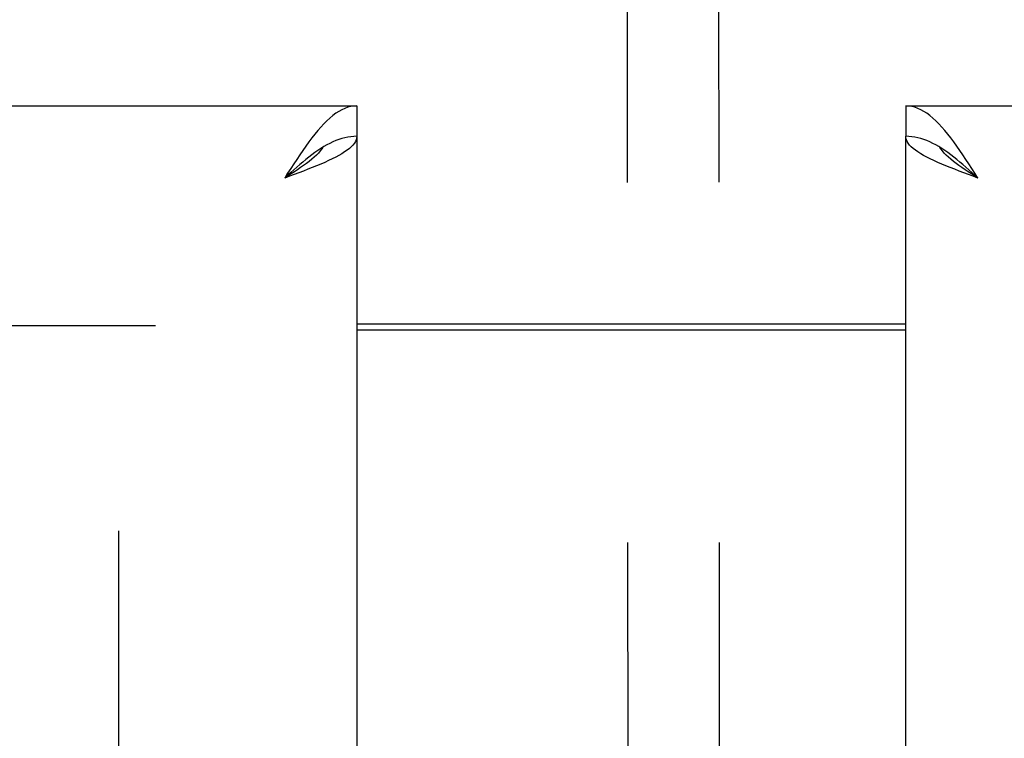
# Model space of a CAD drawing. Header units: inches. Extents: x 0 to 224, y 0 to 145.
# Tile 19 of 125: x 64.48 to 67.85, y 81.34 to 83.8. Entities that reach past the tile are written whole.
import ezdxf

# ---------------------------------------------------------------- set-up
doc = ezdxf.new("R2010")
doc.units = ezdxf.units.IN
doc.header["$LTSCALE"] = 12.302632
doc.header["$MEASUREMENT"] = 0
doc.linetypes.add('HIDDEN', pattern=[0.2, 0.1, -0.1])
doc.layers.get('0').update_dxf_attribs({"linetype": 'CONTINUOUS'})
doc.layers.add('DEFAULT_2', color=8, linetype='HIDDEN')

msp = doc.modelspace()

# ---------------------------------------------------------------- linework, layer by layer
at = {"color": 3, "linetype": 'Continuous'}
for p, q in [((28.6978, 83.5042), (65.6353, 83.5042)), ((67.5103, 83.5042), (104.4478, 83.5042)), ((65.6353, 83.4002), (65.6353, 21.1082)), ((67.5103, 21.1082), (67.5103, 83.4002)), ((65.6353, 82.7392), (67.5103, 82.7392))]:
    msp.add_line(p, q, dxfattribs=at)
at = {"color": 7, "linetype": 'Continuous'}
for p, q in [((65.6353, 83.5042), (65.6353, 83.4002)), ((67.5103, 83.5042), (67.5103, 83.4002)), ((65.5326, 83.3708), (65.5223, 83.3649)), ((67.6335, 83.3585), (67.6232, 83.3649)), ((65.6353, 82.7592), (67.5103, 82.7592))]:
    msp.add_line(p, q, dxfattribs=at)
at = {"color": 3, "linetype": 'Continuous'}
for points in [[(65.6353, 83.5042), (65.625, 83.5037), (65.6147, 83.5021), (65.6045, 83.4995), (65.5942, 83.4958), (65.5839, 83.4911), (65.5736, 83.4855), (65.5634, 83.4788), (65.5531, 83.4712), (65.5428, 83.4627), (65.5326, 83.4533), (65.5223, 83.4431), (65.512, 83.432), (65.5017, 83.4203), (65.4915, 83.4078)], [(67.6643, 83.3947), (67.6541, 83.4078), (67.6438, 83.4203), (67.6335, 83.432), (67.6232, 83.4431), (67.613, 83.4533), (67.6027, 83.4627), (67.5924, 83.4712), (67.5822, 83.4788), (67.5719, 83.4855), (67.5616, 83.4911), (67.5513, 83.4958), (67.5411, 83.4995), (67.5308, 83.5021), (67.5205, 83.5037), (67.5103, 83.5042)], [(65.4915, 83.4078), (65.4812, 83.3947), (65.4709, 83.381), (65.4607, 83.3668), (65.4504, 83.3521), (65.4401, 83.337), (65.4298, 83.3215), (65.4196, 83.3058), (65.4093, 83.2899), (65.399, 83.2739), (65.3888, 83.2577)], [(65.6353, 83.4002), (65.6347, 83.3943), (65.6332, 83.3884), (65.6305, 83.3824), (65.6269, 83.3765), (65.6222, 83.3705), (65.6165, 83.3646), (65.6098, 83.3587), (65.6022, 83.3527), (65.5937, 83.3468), (65.5843, 83.3409), (65.5741, 83.3349), (65.5631, 83.329), (65.5513, 83.323), (65.5388, 83.3171)], [(67.6198, 83.3112), (67.6067, 83.3171), (67.5942, 83.323), (67.5825, 83.329), (67.5714, 83.3349), (67.5612, 83.3409), (67.5518, 83.3468), (67.5433, 83.3527), (67.5357, 83.3587), (67.529, 83.3646), (67.5233, 83.3705), (67.5187, 83.3765), (67.515, 83.3824), (67.5124, 83.3884), (67.5108, 83.3943), (67.5103, 83.4002)], [(67.7568, 83.2577), (67.7465, 83.2739), (67.7362, 83.2899), (67.726, 83.3058), (67.7157, 83.3215), (67.7054, 83.337), (67.6951, 83.3521), (67.6849, 83.3668), (67.6746, 83.381), (67.6643, 83.3947)], [(65.5388, 83.3171), (65.5257, 83.3112), (65.512, 83.3052), (65.4978, 83.2993), (65.4831, 83.2934), (65.468, 83.2874), (65.4526, 83.2815), (65.4369, 83.2755), (65.4209, 83.2696), (65.4049, 83.2637), (65.3888, 83.2577)], [(67.7568, 83.2577), (67.7406, 83.2637), (67.7246, 83.2696), (67.7087, 83.2755), (67.693, 83.2815), (67.6775, 83.2874), (67.6624, 83.2934), (67.6477, 83.2993), (67.6335, 83.3052), (67.6198, 83.3112)]]:
    msp.add_lwpolyline(points, dxfattribs=at)
at = {"color": 7, "linetype": 'Continuous'}
for points in [[(65.6353, 83.4002), (65.625, 83.3999), (65.6147, 83.399), (65.6045, 83.3975), (65.5942, 83.3954), (65.5839, 83.3927), (65.5736, 83.3894), (65.5634, 83.3855), (65.5531, 83.3811), (65.5428, 83.3762), (65.5326, 83.3708)], [(67.6232, 83.3649), (67.613, 83.3708), (67.6027, 83.3762), (67.5924, 83.3811), (67.5822, 83.3855), (67.5719, 83.3894), (67.5616, 83.3927), (67.5513, 83.3954), (67.5411, 83.3975), (67.5308, 83.399), (67.5205, 83.3999), (67.5103, 83.4002)], [(65.5223, 83.3649), (65.512, 83.3585), (65.5017, 83.3517), (65.4915, 83.3445), (65.4812, 83.3369), (65.4709, 83.329), (65.4607, 83.3208), (65.4504, 83.3123), (65.4401, 83.3035), (65.4298, 83.2946), (65.4196, 83.2855), (65.4093, 83.2763), (65.399, 83.267), (65.3888, 83.2577)], [(65.5194, 83.3631), (65.5157, 83.3575), (65.5103, 83.3504), (65.5041, 83.3432), (65.4971, 83.3361), (65.4895, 83.329), (65.4813, 83.3219), (65.4725, 83.3147), (65.4632, 83.3076), (65.4535, 83.3005), (65.4433, 83.2934), (65.4328, 83.2862), (65.422, 83.2791), (65.4111, 83.272), (65.3999, 83.2649), (65.3888, 83.2577)], [(67.7568, 83.2577), (67.7456, 83.2649), (67.7345, 83.272), (67.7235, 83.2791), (67.7127, 83.2862), (67.7022, 83.2934), (67.6921, 83.3005), (67.6823, 83.3076), (67.673, 83.3147), (67.6642, 83.3219), (67.656, 83.329), (67.6484, 83.3361), (67.6415, 83.3432), (67.6353, 83.3504), (67.6298, 83.3575), (67.6261, 83.3631)], [(67.7568, 83.2577), (67.7465, 83.267), (67.7362, 83.2763), (67.726, 83.2855), (67.7157, 83.2946), (67.7054, 83.3035), (67.6951, 83.3123), (67.6849, 83.3208), (67.6746, 83.329), (67.6643, 83.3369), (67.6541, 83.3445), (67.6438, 83.3517), (67.6335, 83.3585)]]:
    msp.add_lwpolyline(points, dxfattribs=at)
at = {"layer": 'DEFAULT_2', "color": 8, "linetype": 'HIDDEN'}
for p, q in [((66.5583, 84.4732), (66.578, 55.478)), ((66.8708, 84.4734), (66.8905, 55.4782)), ((29.979, 82.7542), (64.9478, 82.7542)), ((64.8228, 21.7692), (64.8228, 82.7392))]:
    msp.add_line(p, q, dxfattribs=at)

doc.saveas('drawing.dxf')
